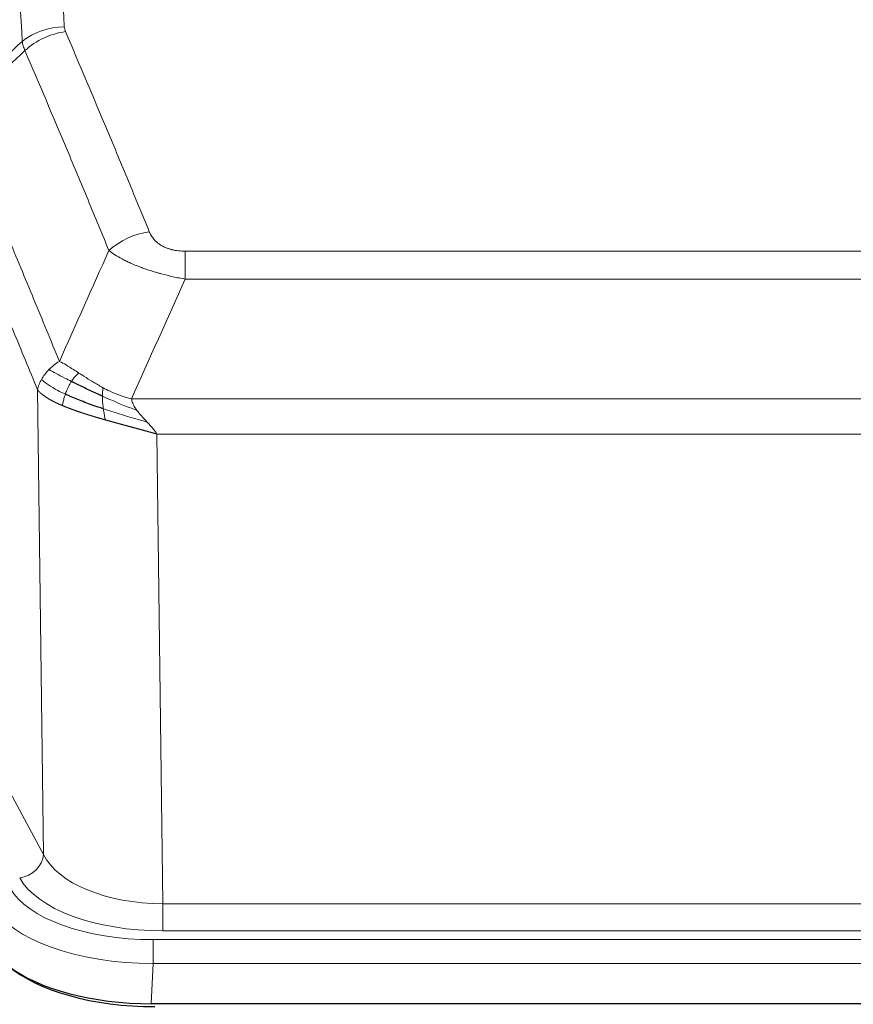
# Model space of a CAD drawing. Header units: inches. Extents: x 0 to 23760, y -13 to 16800.
# Tile 201 of 222: x 18957 to 19093, y 13787 to 13948. Entities that reach past the tile are written whole.
import ezdxf

# ---------------------------------------------------------------- set-up
doc = ezdxf.new("R2010")
doc.units = ezdxf.units.IN
doc.layers.add('254', color=7, linetype='Continuous', true_color=0xffffff)

msp = doc.modelspace()

# ---------------------------------------------------------------- linework, layer by layer
at = {"layer": '254', "color": 110, "linetype": 'Continuous', "lineweight": 13}
for p, q in [((18983.832, 13905.3), (18983.832, 13909.863)), ((18983.832, 13909.863), (19189.175, 13909.863)), ((19189.175, 13905.3), (18983.832, 13905.3)), ((18960.739, 13811.615), (18959.782, 13887.266)), ((18975.101, 13885.82), (19197.906, 13885.82)), ((19193.793, 13880.076), (18979.214, 13880.076)), ((18979.214, 13880.076), (18980.182, 13803.58)), ((18939.387, 13851.159), (18960.739, 13811.615)), ((18980.182, 13803.58), (19192.825, 13803.58)), ((18980.182, 13799.167), (18980.182, 13803.58)), ((19192.825, 13799.167), (18980.182, 13799.167)), ((18978.593, 13797.743), (19194.414, 13797.743)), ((18978.593, 13793.838), (18978.593, 13797.743)), ((18978.593, 13793.838), (18978.3, 13787.316)), ((19194.414, 13793.838), (18978.593, 13793.838))]:
    msp.add_line(p, q, dxfattribs=at)
at = {"layer": '254', "color": 2, "linetype": 'Continuous', "lineweight": 25}
msp.add_line((19194.707, 13787.316), (18978.3, 13787.316), dxfattribs=at)
at = {"layer": '254', "color": 110, "linetype": 'Continuous', "lineweight": 13}
for centre, major_axis, ratio, start_param, end_param in [((18964.137, 13938.115), (-9.987, -0.512), 0.8285973, 4.6699673, 5.4273767), ((18964.324, 13937.323), (-9.188, -3.948), 0.8056434, 4.3791539, 5.1247913), ((18977.985, 13904.862), (-9.245, -3.812), 0.7933159, 4.3962573, 5.1392153), ((18956.863, 13811.355), (3.52, 1.9), 0.8606628, 4.2773553, 5.7957917), ((18980.103, 13814.188), (-20.002, 0.126), 0.5302672, 0.2567917, 1.5781041), ((18980.103, 13810.64), (-24.002, 0.049), 0.477994, 0.2537759, 1.5750883), ((18978.645, 13808.84), (24.02, 0.03), 0.4619935, 3.3853572, 4.7096668), ((18978.645, 13806.179), (-27.018, 0.111), 0.4567867, 0.246464, 1.5707737)]:
    msp.add_ellipse(centre, major_axis=major_axis, ratio=ratio, start_param=start_param, end_param=end_param, dxfattribs=at)
at = {"layer": '254', "color": 2, "linetype": 'Continuous', "lineweight": 25}
for centre, major_axis, ratio, start_param, end_param in [((18978.918, 13799.309), (27.01, 0.015), 0.4618579, 3.6271853, 4.7111791), ((18978.358, 13799.8), (27.023, 0.034), 0.4619935, 3.670307, 4.7096668)]:
    msp.add_ellipse(centre, major_axis=major_axis, ratio=ratio, start_param=start_param, end_param=end_param, dxfattribs=at)
at = {"layer": '254', "color": 110, "linetype": 'Continuous', "lineweight": 13}
for points, knots in [([(18952.178, 14129.056), (18952.736, 14122.436), (18953.836, 14108.946), (18955.444, 14087.961), (18956.486, 14073.472), (18957.257, 14062.418), (18957.639, 14056.844), (18958.018, 14051.199), (18958.269, 14047.421), (18958.394, 14045.524), (18959.018, 14035.999), (18959.509, 14028.258), (18960.234, 14016.462), (18960.474, 14012.501), (18960.95, 14004.518), (18961.186, 14000.497), (18961.888, 13988.344), (18962.809, 13971.902), (18963.699, 13954.983), (18964.137, 13946.404)], [0, 0, 0, 0, 0.125, 0.25, 0.375, 0.375, 0.4375, 0.46875, 0.46875, 0.5, 0.5, 0.625, 0.625, 0.6875, 0.6875, 0.75, 0.75, 0.875, 1, 1, 1, 1]), ([(18957.269, 13944.028), (18956.831, 13952.597), (18955.939, 13969.495), (18955.017, 13985.918), (18954.314, 13998.057), (18954.078, 14002.073), (18953.602, 14010.046), (18953.362, 14014.003), (18952.635, 14025.785), (18952.143, 14033.517), (18951.519, 14043.031), (18951.394, 14044.926), (18951.142, 14048.7), (18950.763, 14054.338), (18950.38, 14059.905), (18949.609, 14070.947), (18948.565, 14085.419), (18946.955, 14106.38), (18945.853, 14119.854), (18945.295, 14126.467)], [0, 0, 0, 0, 0.125, 0.25, 0.25, 0.3125, 0.3125, 0.375, 0.375, 0.5, 0.5, 0.53125, 0.53125, 0.5625, 0.625, 0.625, 0.75, 0.875, 1, 1, 1, 1]), ([(18964.324, 13945.61), (18964.268, 13945.74), (18964.225, 13945.872), (18964.162, 13946.137), (18964.143, 13946.27), (18964.137, 13946.404)], [0, 0, 0, 0, 0.5, 0.5, 1, 1, 1, 1]), ([(18964.324, 13945.61), (18966.61, 13940.269), (18968.891, 13934.882), (18972.306, 13926.734), (18973.444, 13924.007), (18975.716, 13918.529), (18976.851, 13915.779), (18977.985, 13913.017)], [0, 0, 0, 0, 0.5, 0.5, 0.75, 0.75, 1, 1, 1, 1]), ([(18971.405, 13909.96), (18970.27, 13912.719), (18969.133, 13915.466), (18966.858, 13920.939), (18965.719, 13923.664), (18962.3, 13931.805), (18960.016, 13937.187), (18957.728, 13942.523)], [0, 0, 0, 0, 0.25, 0.25, 0.5, 0.5, 1, 1, 1, 1]), ([(18946.484, 13932.069), (18949.306, 13925.514), (18952.122, 13918.89), (18956.336, 13908.85), (18957.738, 13905.486), (18960.541, 13898.725), (18961.94, 13895.327), (18963.338, 13891.912)], [0, 0, 0, 0, 0.5, 0.5, 0.75, 0.75, 1, 1, 1, 1]), ([(18959.782, 13887.266), (18958.451, 13890.507), (18957.119, 13893.732), (18954.451, 13900.152), (18953.115, 13903.346), (18949.105, 13912.883), (18946.425, 13919.178), (18943.739, 13925.411)], [0, 0, 0, 0, 0.25, 0.25, 0.5, 0.5, 1, 1, 1, 1]), ([(18983.832, 13909.863), (18983.65, 13909.863), (18983.467, 13909.868), (18983.104, 13909.886), (18982.924, 13909.901), (18982.568, 13909.939), (18982.393, 13909.963), (18982.046, 13910.021), (18981.875, 13910.056), (18981.664, 13910.106), (18981.622, 13910.116), (18981.538, 13910.137), (18981.414, 13910.17), (18981.293, 13910.206), (18981.054, 13910.281), (18980.746, 13910.39), (18980.459, 13910.517), (18980.286, 13910.602), (18980.251, 13910.619), (18980.183, 13910.655), (18980.15, 13910.672), (18980.05, 13910.727), (18979.985, 13910.764), (18979.795, 13910.877), (18979.676, 13910.955), (18979.449, 13911.118), (18979.342, 13911.202), (18979.139, 13911.374), (18979.044, 13911.463), (18978.931, 13911.577), (18978.908, 13911.6), (18978.865, 13911.646), (18978.843, 13911.67), (18978.779, 13911.74), (18978.738, 13911.787), (18978.62, 13911.928), (18978.546, 13912.024), (18978.409, 13912.217), (18978.346, 13912.315), (18978.169, 13912.611), (18978.069, 13912.813), (18977.985, 13913.017)], [0, 0, 0, 0, 0.0625, 0.0625, 0.125, 0.125, 0.1875, 0.1875, 0.25, 0.25, 0.265625, 0.265625, 0.28125, 0.3125, 0.3125, 0.375, 0.4375, 0.4375, 0.453125, 0.453125, 0.46875, 0.46875, 0.5, 0.5, 0.5625, 0.5625, 0.625, 0.625, 0.6875, 0.6875, 0.703125, 0.703125, 0.71875, 0.71875, 0.75, 0.75, 0.8125, 0.8125, 0.875, 0.875, 1, 1, 1, 1]), ([(18983.832, 13905.3), (18983.498, 13905.36), (18983.164, 13905.424), (18982.501, 13905.557), (18982.173, 13905.627), (18981.197, 13905.844), (18980.559, 13906), (18979.857, 13906.189), (18979.779, 13906.21), (18979.623, 13906.253), (18979.546, 13906.274), (18979.314, 13906.34), (18979.162, 13906.383), (18978.707, 13906.517), (18978.112, 13906.7), (18977.539, 13906.891), (18977.118, 13907.038), (18976.91, 13907.113), (18976.704, 13907.189), (18976.568, 13907.239), (18976.5, 13907.265), (18975.894, 13907.495), (18975.386, 13907.705), (18974.667, 13908.029), (18974.435, 13908.138), (18974.096, 13908.304), (18973.985, 13908.36), (18973.767, 13908.472), (18973.659, 13908.528), (18973.132, 13908.81), (18972.744, 13909.037), (18972.029, 13909.496), (18971.703, 13909.727), (18971.405, 13909.96)], [0, 0, 0, 0, 0.0625, 0.0625, 0.125, 0.125, 0.25, 0.25, 0.265625, 0.265625, 0.28125, 0.28125, 0.3125, 0.3125, 0.375, 0.4375, 0.4375, 0.46875, 0.484375, 0.484375, 0.5, 0.5, 0.625, 0.625, 0.6875, 0.6875, 0.71875, 0.71875, 0.75, 0.75, 0.875, 0.875, 1, 1, 1, 1]), ([(18960.421, 13888.979), (18960.577, 13889.254), (18960.757, 13889.526), (18961.161, 13890.057), (18961.386, 13890.316), (18961.631, 13890.567)], [0, 0, 0, 0, 0.5, 0.5, 1, 1, 1, 1]), ([(18961.631, 13890.567), (18961.877, 13890.811), (18962.143, 13891.047), (18962.714, 13891.496), (18963.018, 13891.71), (18963.338, 13891.912)], [0, 0, 0, 0, 0.5, 0.5, 1, 1, 1, 1]), ([(18965.289, 13888.636), (18964.918, 13888.824), (18964.561, 13889.007), (18963.2, 13889.712), (18962.33, 13890.184), (18961.631, 13890.567)], [0, 0, 0, 0, 0.25, 0.25, 1, 1, 1, 1]), ([(18966.514, 13890.017), (18966.215, 13890.21), (18965.924, 13890.399), (18964.797, 13891.119), (18964.031, 13891.585), (18963.338, 13891.912)], [0, 0, 0, 0, 0.25, 0.25, 1, 1, 1, 1]), ([(18959.782, 13887.266), (18959.839, 13887.552), (18959.921, 13887.839), (18960.134, 13888.412), (18960.266, 13888.697), (18960.421, 13888.979)], [0, 0, 0, 0, 0.5, 0.5, 1, 1, 1, 1]), ([(18964.303, 13886.563), (18963.869, 13886.767), (18963.459, 13886.971), (18961.929, 13887.787), (18961.033, 13888.395), (18960.421, 13888.979)], [0, 0, 0, 0, 0.25, 0.25, 1, 1, 1, 1]), ([(18965.289, 13888.636), (18965.388, 13888.792), (18965.489, 13888.939), (18965.746, 13889.283), (18965.904, 13889.467), (18966.214, 13889.783), (18966.367, 13889.915), (18966.514, 13890.017)], [0, 0, 0, 0, 0.25, 0.25, 0.625, 0.625, 1, 1, 1, 1]), ([(18970.483, 13887.609), (18970.303, 13887.705), (18970.124, 13887.802), (18969.417, 13888.197), (18968.902, 13888.503), (18967.908, 13889.117), (18967.429, 13889.424), (18966.814, 13889.821), (18966.663, 13889.92), (18966.514, 13890.017)], [0, 0, 0, 0, 0.125, 0.125, 0.5, 0.5, 0.875, 0.875, 1, 1, 1, 1]), ([(18964.303, 13886.563), (18964.334, 13886.652), (18964.367, 13886.741), (18964.501, 13887.098), (18964.614, 13887.368), (18964.863, 13887.897), (18965, 13888.155), (18965.191, 13888.479), (18965.24, 13888.559), (18965.289, 13888.636)], [0, 0, 0, 0, 0.125, 0.125, 0.5, 0.5, 0.875, 0.875, 1, 1, 1, 1]), ([(18970.333, 13886.239), (18970.331, 13886.394), (18970.333, 13886.542), (18970.346, 13886.886), (18970.362, 13887.069), (18970.41, 13887.382), (18970.442, 13887.511), (18970.483, 13887.609)], [0, 0, 0, 0, 0.25, 0.25, 0.625, 0.625, 1, 1, 1, 1]), ([(18975.101, 13885.82), (18973.88, 13886.086), (18972.704, 13886.528), (18971.211, 13887.232), (18970.843, 13887.417), (18970.483, 13887.609)], [0, 0, 0, 0, 0.75, 0.75, 1, 1, 1, 1]), ([(18963.813, 13884.718), (18963.802, 13884.723), (18963.778, 13884.732), (18963.744, 13884.747), (18963.708, 13884.762), (18963.672, 13884.778), (18963.636, 13884.793), (18963.6, 13884.809), (18963.563, 13884.825), (18963.525, 13884.841), (18963.488, 13884.858), (18963.449, 13884.874), (18963.411, 13884.891), (18963.372, 13884.908), (18963.333, 13884.926), (18963.294, 13884.943), (18963.254, 13884.961), (18963.214, 13884.979), (18963.173, 13884.997), (18963.133, 13885.016), (18963.092, 13885.035), (18963.05, 13885.054), (18963.009, 13885.073), (18962.967, 13885.092), (18962.925, 13885.112), (18962.882, 13885.132), (18962.839, 13885.152), (18962.796, 13885.173), (18962.753, 13885.193), (18962.71, 13885.214), (18962.666, 13885.235), (18962.622, 13885.257), (18962.578, 13885.279), (18962.534, 13885.3), (18962.49, 13885.323), (18962.445, 13885.345), (18962.4, 13885.368), (18962.355, 13885.391), (18962.31, 13885.414), (18962.265, 13885.437), (18962.219, 13885.461), (18962.174, 13885.485), (18962.128, 13885.509), (18962.082, 13885.534), (18962.037, 13885.558), (18961.991, 13885.583), (18961.945, 13885.609), (18961.899, 13885.634), (18961.852, 13885.66), (18961.806, 13885.686), (18961.76, 13885.712), (18961.714, 13885.739), (18961.668, 13885.766), (18961.621, 13885.793), (18961.575, 13885.82), (18961.529, 13885.848), (18961.483, 13885.876), (18961.437, 13885.904), (18961.391, 13885.933), (18961.345, 13885.961), (18961.299, 13885.991), (18961.253, 13886.02), (18961.207, 13886.049), (18961.162, 13886.079), (18961.116, 13886.109), (18961.071, 13886.14), (18961.026, 13886.171), (18960.981, 13886.202), (18960.936, 13886.233), (18960.891, 13886.265), (18960.847, 13886.296), (18960.803, 13886.329), (18960.759, 13886.361), (18960.715, 13886.394), (18960.672, 13886.427), (18960.629, 13886.46), (18960.586, 13886.494), (18960.543, 13886.527), (18960.501, 13886.562), (18960.459, 13886.596), (18960.418, 13886.631), (18960.377, 13886.666), (18960.336, 13886.701), (18960.295, 13886.737), (18960.256, 13886.773), (18960.216, 13886.809), (18960.177, 13886.845), (18960.138, 13886.882), (18960.1, 13886.919), (18960.063, 13886.957), (18960.026, 13886.994), (18959.989, 13887.032), (18959.953, 13887.07), (18959.917, 13887.109), (18959.883, 13887.148), (18959.848, 13887.187), (18959.814, 13887.226), (18959.793, 13887.253), (18959.782, 13887.266)], [0, 0, 0, 0, 0.0060657, 0.012223, 0.0184718, 0.0248123, 0.0312443, 0.0377679, 0.0443831, 0.0510899, 0.0578883, 0.0647782, 0.0717598, 0.0788329, 0.0859977, 0.093254, 0.1006019, 0.1080414, 0.1155725, 0.1231952, 0.1309095, 0.1387154, 0.1466129, 0.1546019, 0.1626826, 0.1708549, 0.1791188, 0.1874742, 0.1959213, 0.20446, 0.2130903, 0.2218121, 0.2306256, 0.2395307, 0.2485274, 0.2576156, 0.2667955, 0.276067, 0.2854301, 0.2948848, 0.3044311, 0.314069, 0.3237985, 0.3336196, 0.3435324, 0.3535367, 0.3636326, 0.3738202, 0.3840993, 0.3944701, 0.4049324, 0.4154864, 0.426132, 0.4368691, 0.4476979, 0.4586183, 0.4696303, 0.480734, 0.4919292, 0.503216, 0.5145945, 0.5260645, 0.5376262, 0.5492795, 0.5610244, 0.5728609, 0.584789, 0.5968087, 0.60892, 0.621123, 0.6334175, 0.6458037, 0.6582815, 0.6708509, 0.6835119, 0.6962645, 0.7091087, 0.7220445, 0.735072, 0.748191, 0.7614017, 0.774704, 0.7880979, 0.8015834, 0.8151605, 0.8288293, 0.8425896, 0.8564416, 0.8703852, 0.8844204, 0.8985472, 0.9127656, 0.9270756, 0.9414773, 0.9559705, 0.9705554, 0.9852319, 1, 1, 1, 1]), ([(18963.813, 13884.718), (18963.849, 13884.898), (18963.892, 13885.103), (18963.997, 13885.549), (18964.06, 13885.791), (18964.186, 13886.213), (18964.242, 13886.387), (18964.303, 13886.563)], [0, 0, 0, 0, 0.375, 0.375, 0.75, 0.75, 1, 1, 1, 1]), ([(18975.972, 13883.922), (18974.561, 13884.444), (18973.125, 13885.027), (18971.254, 13885.832), (18970.79, 13886.035), (18970.333, 13886.239)], [0, 0, 0, 0, 0.75, 0.75, 1, 1, 1, 1]), ([(18970.501, 13884.179), (18970.489, 13884.266), (18970.478, 13884.354), (18970.433, 13884.707), (18970.404, 13884.975), (18970.36, 13885.501), (18970.345, 13885.758), (18970.335, 13886.082), (18970.333, 13886.162), (18970.333, 13886.239)], [0, 0, 0, 0, 0.125, 0.125, 0.5, 0.5, 0.875, 0.875, 1, 1, 1, 1]), ([(18975.972, 13883.922), (18975.853, 13884.079), (18975.743, 13884.237), (18975.494, 13884.631), (18975.369, 13884.868), (18975.183, 13885.343), (18975.122, 13885.581), (18975.101, 13885.82)], [0, 0, 0, 0, 0.25, 0.25, 0.625, 0.625, 1, 1, 1, 1]), ([(18970.816, 13882.386), (18970.794, 13882.392), (18970.75, 13882.405), (18970.684, 13882.423), (18970.618, 13882.442), (18970.552, 13882.461), (18970.486, 13882.48), (18970.42, 13882.499), (18970.354, 13882.518), (18970.287, 13882.537), (18970.221, 13882.556), (18970.155, 13882.575), (18970.088, 13882.594), (18970.022, 13882.613), (18969.955, 13882.633), (18969.889, 13882.652), (18969.822, 13882.671), (18969.755, 13882.691), (18969.689, 13882.71), (18969.622, 13882.73), (18969.555, 13882.749), (18969.488, 13882.769), (18969.421, 13882.789), (18969.354, 13882.809), (18969.287, 13882.828), (18969.22, 13882.848), (18969.153, 13882.868), (18969.086, 13882.888), (18969.019, 13882.908), (18968.952, 13882.928), (18968.885, 13882.948), (18968.818, 13882.969), (18968.751, 13882.989), (18968.684, 13883.009), (18968.617, 13883.03), (18968.55, 13883.05), (18968.483, 13883.07), (18968.416, 13883.091), (18968.349, 13883.112), (18968.281, 13883.132), (18968.214, 13883.153), (18968.147, 13883.174), (18968.08, 13883.195), (18968.013, 13883.216), (18967.946, 13883.237), (18967.879, 13883.258), (18967.812, 13883.279), (18967.745, 13883.3), (18967.678, 13883.321), (18967.611, 13883.342), (18967.544, 13883.364), (18967.477, 13883.385), (18967.411, 13883.407), (18967.344, 13883.428), (18967.277, 13883.45), (18967.21, 13883.471), (18967.144, 13883.493), (18967.077, 13883.515), (18967.011, 13883.537), (18966.944, 13883.559), (18966.878, 13883.581), (18966.811, 13883.603), (18966.745, 13883.625), (18966.679, 13883.647), (18966.613, 13883.669), (18966.546, 13883.692), (18966.48, 13883.714), (18966.414, 13883.736), (18966.349, 13883.759), (18966.283, 13883.781), (18966.217, 13883.804), (18966.151, 13883.827), (18966.086, 13883.85), (18966.02, 13883.873), (18965.955, 13883.895), (18965.89, 13883.918), (18965.825, 13883.942), (18965.76, 13883.965), (18965.695, 13883.988), (18965.63, 13884.011), (18965.565, 13884.034), (18965.501, 13884.058), (18965.436, 13884.081), (18965.372, 13884.105), (18965.308, 13884.129), (18965.244, 13884.152), (18965.18, 13884.176), (18965.116, 13884.2), (18965.052, 13884.224), (18964.989, 13884.248), (18964.925, 13884.272), (18964.862, 13884.296), (18964.799, 13884.32), (18964.736, 13884.345), (18964.673, 13884.369), (18964.611, 13884.393), (18964.548, 13884.418), (18964.486, 13884.442), (18964.424, 13884.467), (18964.362, 13884.492), (18964.3, 13884.517), (18964.239, 13884.541), (18964.177, 13884.566), (18964.116, 13884.591), (18964.055, 13884.617), (18963.994, 13884.642), (18963.934, 13884.667), (18963.873, 13884.692), (18963.833, 13884.709), (18963.813, 13884.718)], [0, 0, 0, 0, 0.0082024, 0.0164263, 0.0246716, 0.0329384, 0.0412265, 0.0495362, 0.0578672, 0.0662198, 0.0745938, 0.0829892, 0.0914062, 0.0998446, 0.1083045, 0.1167859, 0.1252887, 0.1338131, 0.1423589, 0.1509263, 0.1595151, 0.1681255, 0.1767574, 0.1854108, 0.1940858, 0.2027822, 0.2115002, 0.2202398, 0.2290008, 0.2377835, 0.2465876, 0.2554134, 0.2642606, 0.2731295, 0.2820199, 0.2909319, 0.2998654, 0.3088206, 0.3177973, 0.3267956, 0.3358154, 0.3448569, 0.35392, 0.3630047, 0.3721109, 0.3812388, 0.3903883, 0.3995594, 0.4087522, 0.4179665, 0.4272025, 0.4364601, 0.4457393, 0.4550402, 0.4643627, 0.4737069, 0.4830727, 0.4924601, 0.5018692, 0.5113, 0.5207524, 0.5302265, 0.5397222, 0.5492397, 0.5587788, 0.5683395, 0.577922, 0.5875261, 0.5971519, 0.6067994, 0.6164686, 0.6261595, 0.6358721, 0.6456064, 0.6553624, 0.6651401, 0.6749395, 0.6847606, 0.6946034, 0.704468, 0.7143542, 0.7242622, 0.734192, 0.7441434, 0.7541166, 0.7641115, 0.7741282, 0.7841666, 0.7942268, 0.8043087, 0.8144123, 0.8245377, 0.8346848, 0.8448538, 0.8550444, 0.8652568, 0.875491, 0.885747, 0.8960247, 0.9063242, 0.9166455, 0.9269886, 0.9373534, 0.9477401, 0.9581485, 0.9685787, 0.9790306, 0.9895044, 1, 1, 1, 1]), ([(18970.816, 13882.386), (18970.783, 13882.557), (18970.744, 13882.754), (18970.662, 13883.185), (18970.619, 13883.42), (18970.551, 13883.834), (18970.526, 13884.005), (18970.501, 13884.179)], [0, 0, 0, 0, 0.375, 0.375, 0.75, 0.75, 1, 1, 1, 1]), ([(18977.643, 13882.024), (18975.87, 13882.528), (18974.041, 13883.058), (18971.667, 13883.8), (18971.079, 13883.988), (18970.501, 13884.179)], [0, 0, 0, 0, 0.75, 0.75, 1, 1, 1, 1]), ([(18977.643, 13882.024), (18977.569, 13882.104), (18977.495, 13882.184), (18977.199, 13882.502), (18976.977, 13882.739), (18976.55, 13883.213), (18976.344, 13883.449), (18976.092, 13883.764), (18976.031, 13883.843), (18975.972, 13883.922)], [0, 0, 0, 0, 0.125, 0.125, 0.5, 0.5, 0.875, 0.875, 1, 1, 1, 1]), ([(18979.214, 13880.076), (18979.192, 13880.082), (18979.147, 13880.095), (18979.081, 13880.114), (18979.014, 13880.133), (18978.948, 13880.152), (18978.881, 13880.171), (18978.814, 13880.19), (18978.747, 13880.208), (18978.68, 13880.227), (18978.613, 13880.246), (18978.545, 13880.265), (18978.478, 13880.284), (18978.411, 13880.303), (18978.343, 13880.322), (18978.275, 13880.341), (18978.208, 13880.36), (18978.14, 13880.379), (18978.072, 13880.398), (18978.004, 13880.416), (18977.935, 13880.435), (18977.867, 13880.454), (18977.799, 13880.473), (18977.73, 13880.492), (18977.662, 13880.511), (18977.593, 13880.53), (18977.524, 13880.549), (18977.456, 13880.568), (18977.387, 13880.587), (18977.318, 13880.606), (18977.249, 13880.625), (18977.179, 13880.644), (18977.11, 13880.663), (18977.041, 13880.682), (18976.971, 13880.701), (18976.902, 13880.72), (18976.832, 13880.739), (18976.763, 13880.758), (18976.693, 13880.777), (18976.623, 13880.796), (18976.553, 13880.815), (18976.483, 13880.834), (18976.413, 13880.853), (18976.343, 13880.872), (18976.273, 13880.891), (18976.203, 13880.91), (18976.132, 13880.93), (18976.062, 13880.949), (18975.991, 13880.968), (18975.921, 13880.987), (18975.85, 13881.006), (18975.78, 13881.025), (18975.709, 13881.044), (18975.638, 13881.064), (18975.567, 13881.083), (18975.496, 13881.102), (18975.425, 13881.121), (18975.354, 13881.14), (18975.283, 13881.16), (18975.212, 13881.179), (18975.141, 13881.198), (18975.069, 13881.217), (18974.998, 13881.237), (18974.927, 13881.256), (18974.855, 13881.275), (18974.784, 13881.295), (18974.712, 13881.314), (18974.641, 13881.333), (18974.569, 13881.353), (18974.498, 13881.372), (18974.426, 13881.392), (18974.354, 13881.411), (18974.282, 13881.43), (18974.21, 13881.45), (18974.139, 13881.469), (18974.067, 13881.489), (18973.995, 13881.508), (18973.923, 13881.528), (18973.851, 13881.547), (18973.779, 13881.567), (18973.707, 13881.587), (18973.635, 13881.606), (18973.563, 13881.626), (18973.49, 13881.645), (18973.418, 13881.665), (18973.346, 13881.685), (18973.274, 13881.704), (18973.202, 13881.724), (18973.129, 13881.744), (18973.057, 13881.763), (18972.985, 13881.783), (18972.913, 13881.803), (18972.84, 13881.823), (18972.768, 13881.843), (18972.696, 13881.862), (18972.623, 13881.882), (18972.551, 13881.902), (18972.478, 13881.922), (18972.406, 13881.942), (18972.334, 13881.962), (18972.261, 13881.982), (18972.189, 13882.002), (18972.117, 13882.022), (18972.044, 13882.042), (18971.972, 13882.062), (18971.9, 13882.082), (18971.827, 13882.102), (18971.755, 13882.122), (18971.683, 13882.142), (18971.61, 13882.163), (18971.538, 13882.183), (18971.466, 13882.203), (18971.393, 13882.223), (18971.321, 13882.243), (18971.249, 13882.264), (18971.177, 13882.284), (18971.104, 13882.304), (18971.032, 13882.325), (18970.96, 13882.345), (18970.888, 13882.365), (18970.84, 13882.379), (18970.816, 13882.386)], [0, 0, 0, 0, 0.007775, 0.0155603, 0.0233558, 0.0311618, 0.038978, 0.0468046, 0.0546416, 0.0624889, 0.0703466, 0.0782147, 0.0860931, 0.093982, 0.1018813, 0.109791, 0.1177112, 0.1256417, 0.1335828, 0.1415343, 0.1494962, 0.1574687, 0.1654516, 0.173445, 0.1814489, 0.1894634, 0.1974883, 0.2055238, 0.2135699, 0.2216264, 0.2296936, 0.2377713, 0.2458596, 0.2539585, 0.2620679, 0.270188, 0.2783187, 0.28646, 0.2946119, 0.3027745, 0.3109477, 0.3191316, 0.3273261, 0.3355314, 0.3437472, 0.3519738, 0.3602111, 0.3684591, 0.3767178, 0.3849872, 0.3932673, 0.4015582, 0.4098598, 0.4181722, 0.4264954, 0.4348293, 0.443174, 0.4515295, 0.4598958, 0.4682728, 0.4766607, 0.4850594, 0.493469, 0.5018893, 0.5103206, 0.5187626, 0.5272155, 0.5356793, 0.544154, 0.5526395, 0.561136, 0.5696433, 0.5781615, 0.5866906, 0.5952307, 0.6037817, 0.6123436, 0.6209165, 0.6295003, 0.638095, 0.6467007, 0.6553174, 0.6639451, 0.6725838, 0.6812334, 0.6898941, 0.6985657, 0.7072484, 0.7159421, 0.7246468, 0.7333625, 0.7420893, 0.7508272, 0.759576, 0.768336, 0.777107, 0.7858891, 0.7946823, 0.8034866, 0.812302, 0.8211284, 0.829966, 0.8388147, 0.8476746, 0.8565455, 0.8654276, 0.8743209, 0.8832252, 0.8921408, 0.9010675, 0.9100054, 0.9189544, 0.9279147, 0.9368861, 0.9458688, 0.9548626, 0.9638676, 0.9728839, 0.9819114, 0.9909501, 1, 1, 1, 1]), ([(18979.214, 13880.076), (18979.061, 13880.325), (18978.885, 13880.571), (18978.502, 13881.06), (18978.295, 13881.303), (18977.937, 13881.705), (18977.79, 13881.865), (18977.643, 13882.024)], [0, 0, 0, 0, 0.375, 0.375, 0.75, 0.75, 1, 1, 1, 1])]:
    msp.add_open_spline(points, degree=3, knots=knots, dxfattribs=at)
for points in [[(18946.272, 13933.806), (18949.937, 13937.215), (18953.603, 13940.622), (18957.269, 13944.028)], [(18957.728, 13942.523), (18957.615, 13942.781), (18957.427, 13943.29), (18957.31, 13943.785), (18957.269, 13944.028)], [(18957.728, 13942.523), (18953.979, 13939.039), (18950.231, 13935.555), (18946.484, 13932.069)], [(18963.338, 13891.912), (18966.012, 13897.934), (18968.701, 13903.949), (18971.405, 13909.96)], [(18983.832, 13905.3), (18980.904, 13898.813), (18977.994, 13892.32), (18975.101, 13885.82)]]:
    msp.add_open_spline(points, degree=3, dxfattribs=at)
at = {"layer": '254', "color": 2, "linetype": 'Continuous', "lineweight": 25}
for points in [[(18970.333, 13886.239), (18970.104, 13886.341), (18969.877, 13886.444), (18968.975, 13886.853), (18968.316, 13887.161), (18967.046, 13887.766), (18966.436, 13888.063), (18965.664, 13888.448), (18965.475, 13888.543), (18965.289, 13888.636)], [(18970.501, 13884.179), (18970.212, 13884.274), (18969.926, 13884.37), (18968.792, 13884.757), (18967.969, 13885.052), (18966.404, 13885.65), (18965.663, 13885.953), (18964.745, 13886.36), (18964.521, 13886.461), (18964.303, 13886.563)]]:
    msp.add_open_spline(points, degree=3, knots=[0, 0, 0, 0, 0.125, 0.125, 0.5, 0.5, 0.875, 0.875, 1, 1, 1, 1], dxfattribs=at)

doc.saveas('drawing.dxf')
